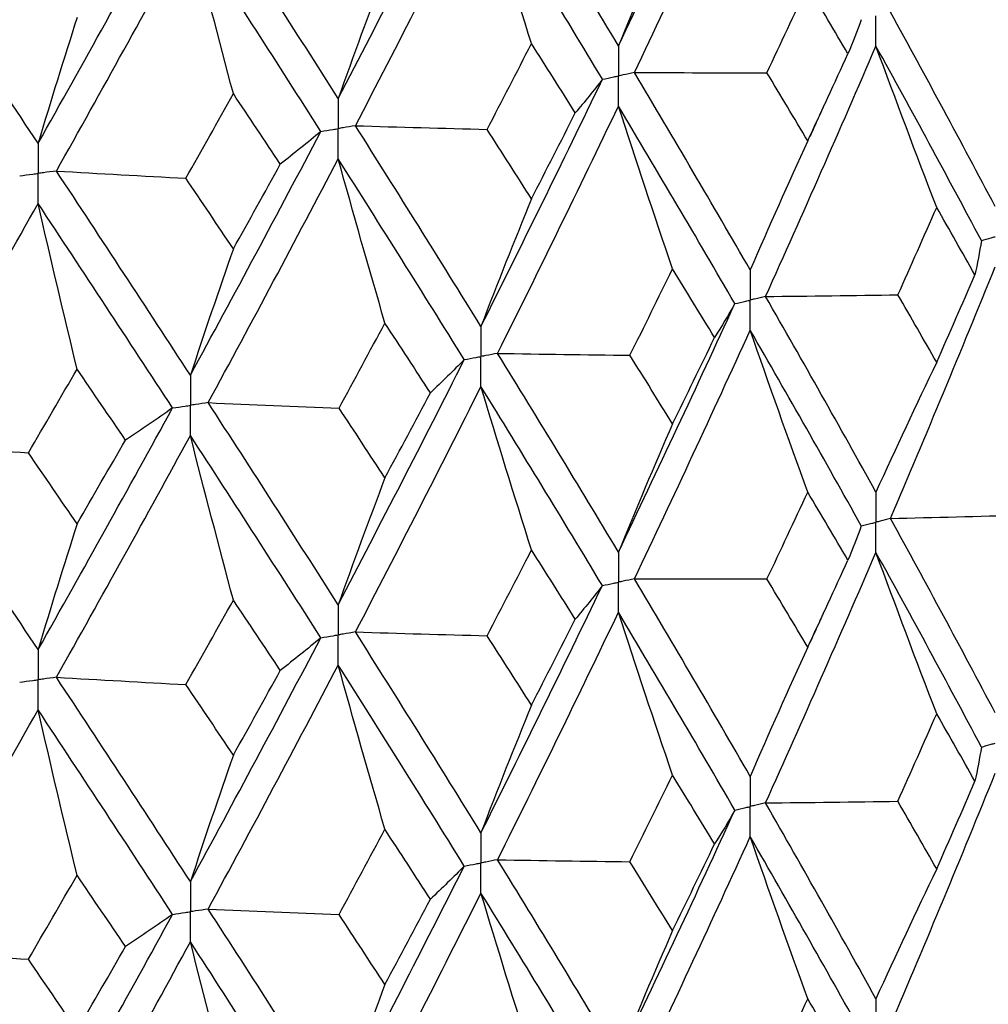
# Model space of a CAD drawing. Header units: millimetres. Extents: x -170 to 25, y -7 to 256.
# Tile 51 of 55: x 8.63 to 14.27, y 44.12 to 49.85. Entities that reach past the tile are written whole.
import ezdxf

# ---------------------------------------------------------------- set-up
doc = ezdxf.new("R2010")
doc.units = ezdxf.units.MM

msp = doc.modelspace()

# ---------------------------------------------------------------- linework, layer by layer
at = {"color": 7, "linetype": 'Continuous', "lineweight": 25}
for points in [[(12.1145, 49.6947), (12.3446, 50.176), (12.5704, 50.6587), (12.7916, 51.1421)], [(12.2074, 49.539), (12.4363, 50.0206), (12.661, 50.5038), (12.8809, 50.9876)], [(10.4844, 49.3881), (10.7327, 49.8629), (10.9773, 50.3393), (11.2178, 50.8164)], [(12.1145, 49.6947), (11.8844, 50.0795), (11.6501, 50.4658), (11.4117, 50.8529)], [(10.5847, 49.2298), (10.832, 49.705), (11.0755, 50.1818), (11.315, 50.6594)], [(11.6088, 49.7077), (11.5089, 50.0238), (11.411, 50.341), (11.315, 50.6594)], [(12.0212, 49.4999), (11.7899, 49.8852), (11.5544, 50.2718), (11.315, 50.6594)], [(8.7394, 49.1274), (9.0032, 49.5952), (9.2639, 50.0647), (9.5211, 50.5351)], [(10.4844, 49.3881), (10.2361, 49.7795), (9.9841, 50.1723), (9.7287, 50.5661)], [(12.4291, 50.4414), (12.3222, 50.195), (12.2173, 49.946), (12.1145, 49.6947)], [(8.846, 48.9662), (9.109, 49.4345), (9.3688, 49.9045), (9.6251, 50.3753)], [(9.875, 49.4163), (9.7901, 49.7349), (9.7068, 50.0546), (9.6251, 50.3753)], [(10.3837, 49.196), (10.1344, 49.5878), (9.8814, 49.9811), (9.6251, 50.3753)], [(8.7394, 49.1274), (8.4756, 49.5257), (8.2087, 49.9256), (7.9391, 50.3265)], [(10.7566, 50.1269), (10.6641, 49.8832), (10.5734, 49.6369), (10.4844, 49.3881)], [(12.9782, 49.5383), (13.0578, 49.7068), (13.1368, 49.8756), (13.2153, 50.0444)], [(13.4491, 49.648), (13.3717, 49.78), (13.2938, 49.9121), (13.2153, 50.0444)], [(14.3057, 48.7592), (14.1077, 49.1345), (13.9045, 49.5117), (13.6964, 49.8903)], [(8.9663, 49.8594), (8.8892, 49.618), (8.8135, 49.3739), (8.7394, 49.1274)], [(13.5269, 49.8465), (13.5032, 49.7803), (13.4772, 49.7141), (13.4491, 49.648)], [(11.3509, 49.2083), (11.4374, 49.3746), (11.5233, 49.5411), (11.6088, 49.7077)], [(11.8636, 49.3047), (11.7792, 49.4389), (11.6942, 49.5732), (11.6088, 49.7077)], [(12.9697, 48.2362), (13.1884, 48.7199), (13.4026, 49.2057), (13.6119, 49.693)], [(13.9654, 48.7544), (13.8452, 49.0661), (13.7274, 49.379), (13.6119, 49.693)], [(14.2252, 48.5611), (14.0258, 48.9366), (13.8213, 49.3141), (13.6119, 49.693)], [(13.2153, 49.141), (13.2938, 49.3098), (13.3717, 49.4788), (13.4491, 49.648)], [(11.315, 48.0623), (11.5544, 48.5394), (11.7899, 49.0189), (12.0212, 49.4999)], [(12.0212, 49.4999), (11.9708, 49.4347), (11.9183, 49.3696), (11.8636, 49.3047)], [(12.2074, 49.539), (12.4643, 49.5382), (12.7212, 49.5379), (12.9782, 49.5383)], [(12.8809, 48.3905), (12.661, 48.7714), (12.4364, 49.1544), (12.2074, 49.539)], [(13.2153, 49.141), (13.1368, 49.2732), (13.0578, 49.4056), (12.9782, 49.5383)], [(9.5993, 48.9241), (9.6916, 49.088), (9.7835, 49.2521), (9.875, 49.4163)], [(10.1481, 49.0061), (10.0575, 49.1427), (9.9665, 49.2794), (9.875, 49.4163)], [(11.4118, 47.9055), (11.65, 48.383), (11.8844, 48.8627), (12.1145, 49.3441)], [(12.4291, 48.3964), (12.3222, 48.7111), (12.2173, 49.027), (12.1145, 49.3441)], [(12.7915, 48.1947), (12.5704, 48.5759), (12.3446, 48.9592), (12.1145, 49.3441)], [(11.6088, 48.8043), (11.6942, 48.9709), (11.7792, 49.1377), (11.8636, 49.3047)], [(10.5847, 49.2298), (10.8399, 49.2221), (11.0953, 49.2149), (11.3509, 49.2083)], [(11.315, 48.0623), (11.0756, 48.4494), (10.832, 48.8388), (10.5847, 49.2298)], [(11.6088, 48.8043), (11.5233, 48.9387), (11.4374, 49.0734), (11.3509, 49.2083)], [(9.6251, 47.7782), (9.8813, 48.2487), (10.1343, 48.7215), (10.3837, 49.196)], [(10.3837, 49.196), (10.3073, 49.1325), (10.2287, 49.0692), (10.1481, 49.0061)], [(13.2153, 49.141), (13.1017, 48.8932), (12.9902, 48.6431), (12.8809, 48.3905)], [(9.7287, 47.6187), (9.984, 48.0895), (10.2361, 48.5627), (10.4844, 49.0375)], [(10.7566, 48.0819), (10.6641, 48.3993), (10.5733, 48.7179), (10.4844, 49.0375)], [(11.2178, 47.869), (10.9773, 48.2565), (10.7327, 48.6462), (10.4844, 49.0375)], [(9.875, 48.5129), (9.9665, 48.6771), (10.0575, 48.8415), (10.1481, 49.0061)], [(8.846, 48.9662), (9.0966, 48.9516), (9.3478, 48.9376), (9.5993, 48.9241)], [(9.6251, 47.7782), (9.3688, 48.1721), (9.109, 48.5683), (8.846, 48.9662)], [(9.875, 48.5129), (9.7835, 48.6497), (9.6916, 48.7868), (9.5993, 48.9241)], [(11.6088, 48.8043), (11.5089, 48.5594), (11.411, 48.3121), (11.315, 48.0623)], [(7.9391, 47.3791), (8.2087, 47.8427), (8.4756, 48.3089), (8.7394, 48.7768)], [(8.9663, 47.8144), (8.8892, 48.1341), (8.8135, 48.4549), (8.7394, 48.7768)], [(9.5211, 47.5877), (9.2639, 47.9819), (9.0032, 48.3785), (8.7394, 48.7768)], [(13.7398, 48.2461), (13.8156, 48.4153), (13.8908, 48.5847), (13.9654, 48.7544)], [(14.1873, 48.3619), (14.114, 48.4925), (14.04, 48.6234), (13.9654, 48.7544)], [(14.2252, 48.5611), (14.2147, 48.4947), (14.2021, 48.4283), (14.1873, 48.3619)], [(9.875, 48.5129), (9.7901, 48.2705), (9.7068, 48.0256), (9.6251, 47.7782)], [(13.6964, 46.9452), (13.9045, 47.4327), (14.1076, 47.92), (14.3057, 48.4091)], [(12.1815, 47.8945), (12.2646, 48.0615), (12.3471, 48.2289), (12.4291, 48.3964)], [(12.6734, 47.9976), (12.5925, 48.1303), (12.5111, 48.2632), (12.4291, 48.3964)], [(13.9654, 47.8534), (14.04, 48.0229), (14.114, 48.1923), (14.1873, 48.3619)], [(12.9697, 48.2362), (13.2265, 48.2389), (13.4832, 48.2422), (13.7398, 48.2461)], [(13.6119, 47.0984), (13.4025, 47.477), (13.1885, 47.8556), (12.9697, 48.2362)], [(13.9654, 47.8534), (13.8907, 47.9843), (13.8156, 48.1151), (13.7398, 48.2461)], [(12.1145, 46.7494), (12.3447, 47.2305), (12.5703, 47.7116), (12.7915, 48.1947)], [(12.7915, 48.1947), (12.7543, 48.1289), (12.715, 48.0632), (12.6734, 47.9976)], [(10.4898, 47.587), (10.5792, 47.7517), (10.6681, 47.9167), (10.7566, 48.0819)], [(11.0206, 47.6762), (10.9331, 47.8112), (10.8451, 47.9464), (10.7566, 48.0819)], [(12.2074, 46.5938), (12.4365, 47.0754), (12.6609, 47.557), (12.8809, 48.0403)], [(13.2153, 47.0983), (13.1017, 47.4111), (12.9902, 47.7251), (12.8809, 48.0403)], [(13.5269, 46.9013), (13.3162, 47.2804), (13.1009, 47.6595), (12.8809, 48.0403)], [(12.4291, 47.4954), (12.5111, 47.6627), (12.5925, 47.83), (12.6734, 47.9976)], [(11.4118, 47.9055), (11.6682, 47.9012), (11.9248, 47.8976), (12.1815, 47.8945)], [(12.1145, 46.7494), (11.8844, 47.134), (11.6501, 47.5187), (11.4118, 47.9055)], [(12.4291, 47.4954), (12.3471, 47.6284), (12.2646, 47.7613), (12.1815, 47.8945)], [(10.4844, 46.4429), (10.7328, 46.9175), (10.9772, 47.3922), (11.2178, 47.869)], [(11.2178, 47.869), (11.1542, 47.8046), (11.0885, 47.7403), (11.0206, 47.6762)], [(13.9654, 47.8534), (13.8452, 47.6042), (13.7274, 47.3525), (13.6119, 47.0984)], [(8.6832, 47.3269), (8.7779, 47.4891), (8.8723, 47.6516), (8.9663, 47.8144)], [(9.2471, 47.4013), (9.1539, 47.5387), (9.0603, 47.6764), (8.9663, 47.8144)], [(10.5847, 46.2847), (10.8321, 46.7597), (11.0755, 47.235), (11.315, 47.7121)], [(11.6088, 46.7616), (11.5089, 47.0773), (11.411, 47.3941), (11.315, 47.7121)], [(12.0211, 46.5548), (11.7898, 46.9398), (11.5544, 47.3251), (11.315, 47.7121)], [(10.7566, 47.1809), (10.8451, 47.3459), (10.9331, 47.5109), (11.0206, 47.6762)], [(9.7287, 47.6187), (9.9821, 47.6076), (10.2358, 47.597), (10.4898, 47.587)], [(10.4844, 46.4429), (10.236, 46.834), (9.9842, 47.2253), (9.7287, 47.6187)], [(8.7394, 46.1821), (9.0033, 46.6498), (9.2638, 47.1176), (9.5211, 47.5877)], [(9.5211, 47.5877), (9.4318, 47.5253), (9.3405, 47.4632), (9.2471, 47.4013)], [(10.7566, 47.1809), (10.6681, 47.3162), (10.5792, 47.4515), (10.4898, 47.587)], [(12.4291, 47.4954), (12.3221, 47.2492), (12.2173, 47.0006), (12.1145, 46.7494)], [(8.846, 46.0211), (9.1091, 46.4893), (9.3688, 46.9577), (9.6251, 47.4281)], [(9.875, 46.4702), (9.7901, 46.7884), (9.7067, 47.1077), (9.6251, 47.4281)], [(10.3837, 46.2509), (10.1343, 46.6425), (9.8814, 47.0343), (9.6251, 47.4281)], [(7.9391, 47.3791), (8.1866, 47.3611), (8.4346, 47.3437), (8.6832, 47.3269)], [(8.7394, 46.1821), (8.4755, 46.5802), (8.2088, 46.9785), (7.9391, 47.3791)], [(8.9663, 46.9134), (9.0603, 47.0759), (9.1539, 47.2385), (9.2471, 47.4013)], [(8.9663, 46.9134), (8.8723, 47.0511), (8.7779, 47.1889), (8.6832, 47.3269)], [(10.7566, 47.1809), (10.6641, 46.9375), (10.5733, 46.6914), (10.4844, 46.4429)], [(12.9783, 46.5931), (13.0579, 46.7614), (13.1369, 46.9298), (13.2153, 47.0983)], [(13.449, 46.7028), (13.3717, 46.8345), (13.2938, 46.9664), (13.2153, 47.0983)], [(8.9663, 46.9134), (8.8892, 46.6722), (8.8135, 46.4285), (8.7394, 46.1821)], [(13.6964, 46.9452), (13.9523, 46.9513), (14.2079, 46.958), (14.4633, 46.9653)], [(14.3057, 45.8135), (14.1076, 46.1896), (13.9044, 46.567), (13.6964, 46.9452)], [(13.5269, 46.9013), (13.5031, 46.8351), (13.4771, 46.7689), (13.449, 46.7028)], [(11.351, 46.2631), (11.4375, 46.4292), (11.5234, 46.5953), (11.6088, 46.7616)], [(11.8635, 46.3594), (11.7791, 46.4934), (11.6941, 46.6274), (11.6088, 46.7616)], [(12.9697, 45.2903), (13.1885, 45.7749), (13.4026, 46.2611), (13.6119, 46.748)], [(13.9654, 45.8093), (13.8452, 46.121), (13.7274, 46.4339), (13.6119, 46.748)], [(14.2252, 45.6153), (14.0258, 45.9917), (13.8212, 46.3694), (13.6119, 46.748)], [(13.2153, 46.1959), (13.2938, 46.3647), (13.3717, 46.5337), (13.449, 46.7028)], [(12.2074, 46.5938), (12.4644, 46.593), (12.7213, 46.5928), (12.9783, 46.5931)], [(12.8809, 45.4448), (12.6609, 45.8265), (12.4363, 46.2097), (12.2074, 46.5938)], [(13.2153, 46.1959), (13.1369, 46.3282), (13.0578, 46.4606), (12.9783, 46.5931)], [(11.315, 45.1166), (11.5545, 45.5946), (11.79, 46.0743), (12.0211, 46.5548)], [(12.0211, 46.5548), (11.9707, 46.4896), (11.9182, 46.4244), (11.8635, 46.3594)], [(9.5995, 45.9789), (9.6917, 46.1426), (9.7836, 46.3063), (9.875, 46.4702)], [(10.148, 46.0609), (10.0574, 46.1972), (9.9664, 46.3336), (9.875, 46.4702)], [(11.4117, 44.9596), (11.6501, 45.438), (11.8845, 45.9181), (12.1145, 46.399)], [(12.4291, 45.4513), (12.3222, 45.7661), (12.2173, 46.082), (12.1145, 46.399)], [(12.7916, 45.2488), (12.5703, 45.6309), (12.3445, 46.0145), (12.1145, 46.399)], [(11.6088, 45.8592), (11.6942, 46.0258), (11.7791, 46.1926), (11.8635, 46.3594)], [(10.5847, 46.2847), (10.8399, 46.2769), (11.0954, 46.2697), (11.351, 46.2631)], [(11.315, 45.1166), (11.0755, 45.5046), (10.8319, 45.8941), (10.5847, 46.2847)], [(9.6251, 44.8325), (9.8815, 45.3039), (10.1345, 45.7769), (10.3837, 46.2509)], [(10.3837, 46.2509), (10.3072, 46.1874), (10.2286, 46.124), (10.148, 46.0609)], [(11.6088, 45.8592), (11.5233, 45.9937), (11.4374, 46.1283), (11.351, 46.2631)], [(13.2153, 46.1959), (13.1017, 45.948), (12.9902, 45.6976), (12.8809, 45.4448)], [(9.7287, 44.6728), (9.9841, 45.1446), (10.2362, 45.618), (10.4844, 46.0925)], [(9.875, 45.5678), (9.9664, 45.732), (10.0574, 45.8964), (10.148, 46.0609)], [(10.7566, 45.1368), (10.6641, 45.4543), (10.5734, 45.7728), (10.4844, 46.0925)], [(11.2178, 44.9231), (10.9772, 45.3115), (10.7326, 45.7015), (10.4844, 46.0925)], [(8.846, 46.0211), (9.0967, 46.0065), (9.3479, 45.9924), (9.5995, 45.9789)], [(9.6251, 44.8325), (9.3687, 45.2273), (9.1089, 45.6237), (8.846, 46.0211)], [(9.875, 45.5678), (9.7836, 45.7047), (9.6917, 45.8417), (9.5995, 45.9789)], [(7.9391, 44.4332), (8.2088, 44.8978), (8.4757, 45.3642), (8.7394, 45.8317)], [(8.9663, 44.8693), (8.8892, 45.1891), (8.8136, 45.5099), (8.7394, 45.8317)], [(9.5211, 44.6418), (9.2638, 45.0369), (9.0031, 45.4338), (8.7394, 45.8317)], [(11.6088, 45.8592), (11.5089, 45.6142), (11.411, 45.3666), (11.315, 45.1166)], [(13.7395, 45.3001), (13.8154, 45.4697), (13.8907, 45.6394), (13.9654, 45.8093)], [(14.1876, 45.416), (14.1141, 45.547), (14.04, 45.6781), (13.9654, 45.8093)], [(14.2252, 45.6153), (14.2149, 45.5488), (14.2023, 45.4824), (14.1876, 45.416)], [(9.875, 45.5678), (9.7901, 45.3253), (9.7068, 45.0802), (9.6251, 44.8325)], [(12.1812, 44.9485), (12.2644, 45.1159), (12.347, 45.2835), (12.4291, 45.4513)], [(12.6737, 45.0517), (12.5927, 45.1847), (12.5112, 45.318), (12.4291, 45.4513)], [(13.6965, 43.9981), (13.9043, 44.4844), (14.1075, 44.9729), (14.3057, 45.463)], [(13.9654, 44.9061), (14.04, 45.0759), (14.1141, 45.2458), (14.1876, 45.416)], [(12.1145, 43.8021), (12.3445, 44.2822), (12.5703, 44.7647), (12.7916, 45.2488)], [(12.7916, 45.2488), (12.7544, 45.183), (12.7152, 45.1173), (12.6737, 45.0517)], [(12.9697, 45.2903), (13.2264, 45.293), (13.483, 45.2962), (13.7395, 45.3001)], [(13.6119, 44.1511), (13.4027, 44.5289), (13.1885, 44.9088), (12.9697, 45.2903)], [(13.9654, 44.9061), (13.8907, 45.0372), (13.8154, 45.1685), (13.7395, 45.3001)], [(10.4895, 44.641), (10.579, 44.8061), (10.668, 44.9714), (10.7566, 45.1368)], [(11.021, 44.7303), (10.9333, 44.8656), (10.8452, 45.0011), (10.7566, 45.1368)], [(12.2075, 43.6467), (12.4362, 44.1271), (12.6608, 44.6098), (12.8809, 45.0942)], [(13.2153, 44.151), (13.1016, 44.4642), (12.9902, 44.7786), (12.8809, 45.0942)], [(13.5269, 43.9542), (13.3164, 44.3322), (13.1009, 44.7124), (12.8809, 45.0942)], [(12.4291, 44.5481), (12.5111, 44.7157), (12.5927, 44.8836), (12.6737, 45.0517)], [(10.4844, 43.4956), (10.7325, 43.9692), (10.9771, 44.4453), (11.2178, 44.9231)], [(11.2178, 44.9231), (11.1543, 44.8587), (11.0887, 44.7944), (11.021, 44.7303)], [(11.4117, 44.9596), (11.6681, 44.9553), (11.9246, 44.9516), (12.1812, 44.9485)], [(12.1145, 43.8021), (11.8846, 44.1859), (11.6502, 44.5719), (11.4117, 44.9596)], [(12.4291, 44.5481), (12.347, 44.6813), (12.2644, 44.8148), (12.1812, 44.9485)], [(13.9654, 44.9061), (13.8453, 44.6568), (13.7275, 44.4051), (13.6119, 44.1511)], [(8.6829, 44.3809), (8.7777, 44.5435), (8.8722, 44.7063), (8.9663, 44.8693)], [(9.2475, 44.4554), (9.1541, 44.5932), (9.0604, 44.7311), (8.9663, 44.8693)], [(10.5848, 43.3375), (10.8319, 43.8115), (11.0754, 44.2879), (11.315, 44.766)], [(11.6088, 43.8143), (11.5089, 44.1304), (11.411, 44.4476), (11.315, 44.766)], [(12.0211, 43.6076), (11.79, 43.9916), (11.5545, 44.378), (11.315, 44.766)], [(10.7566, 44.2336), (10.8452, 44.3989), (10.9333, 44.5645), (11.021, 44.7303)], [(8.7394, 43.2348), (9.003, 43.7015), (9.2637, 44.1708), (9.5211, 44.6418)], [(9.5211, 44.6418), (9.4319, 44.5795), (9.3407, 44.5173), (9.2475, 44.4554)], [(9.7287, 44.6728), (9.9819, 44.6617), (10.2356, 44.651), (10.4895, 44.641)], [(10.4844, 43.4956), (10.2363, 43.8858), (9.9842, 44.2784), (9.7287, 44.6728)], [(10.7566, 44.2336), (10.6681, 44.3691), (10.579, 44.5049), (10.4895, 44.641)], [(12.4291, 44.5481), (12.3222, 44.3019), (12.2174, 44.0532), (12.1145, 43.8021)], [(8.8461, 43.074), (9.1088, 43.541), (9.3686, 44.0106), (9.6251, 44.482)], [(8.9663, 43.9661), (9.0604, 44.1289), (9.1541, 44.292), (9.2475, 44.4554)], [(9.875, 43.5229), (9.79, 43.8415), (9.7067, 44.1612), (9.6251, 44.482)], [(10.3836, 43.3037), (10.1345, 43.6942), (9.8815, 44.0872), (9.6251, 44.482)], [(7.9391, 44.4332), (8.1864, 44.4152), (8.4344, 44.3978), (8.6829, 44.3809)], [(8.7394, 43.2348), (8.4758, 43.632), (8.2089, 44.0317), (7.9391, 44.4332)], [(8.9663, 43.9661), (8.8722, 44.1041), (8.7777, 44.2424), (8.6829, 44.3809)], [(10.7566, 44.2336), (10.6641, 43.9901), (10.5734, 43.7441), (10.4844, 43.4956)], [(12.9785, 43.6462), (13.058, 43.8142), (13.1369, 43.9825), (13.2153, 44.151)], [(13.4487, 43.7557), (13.3715, 43.8872), (13.2937, 44.019), (13.2153, 44.151)]]:
    msp.add_open_spline(points, degree=3, dxfattribs=at)
for points, knots in [([(13.6119, 49.693), (13.6119, 49.7403), (13.6118, 49.7876), (13.6118, 49.8349), (13.6118, 49.846), (13.6118, 49.8572), (13.6118, 49.8684)], [0, 0, 0, 0, 0.0001467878, 0.0001467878, 0.0001467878, 0.0001814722, 0.0001814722, 0.0001814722, 0.0001814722]), ([(12.1145, 49.6947), (12.1145, 49.6474), (12.1144, 49.6002), (12.1144, 49.5529), (12.1144, 49.5417), (12.1144, 49.5306), (12.1144, 49.5194)], [0, 0, 0, 0, 0.0001467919, 0.0001467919, 0.0001467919, 0.0001814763, 0.0001814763, 0.0001814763, 0.0001814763]), ([(12.0212, 49.4999), (12.0433, 49.5045), (12.0654, 49.5091), (12.0875, 49.5138), (12.0964, 49.5156), (12.1054, 49.5175), (12.1144, 49.5194)], [0, 0, 0, 0, 0.0000851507, 0.0000851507, 0.0000851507, 0.0001198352, 0.0001198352, 0.0001198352, 0.0001198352]), ([(12.2074, 49.539), (12.1854, 49.5343), (12.1634, 49.5297), (12.1414, 49.5251), (12.1324, 49.5232), (12.1234, 49.5213), (12.1144, 49.5194)], [0, 0, 0, 0, 0.0000851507, 0.0000851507, 0.0000851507, 0.0001198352, 0.0001198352, 0.0001198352, 0.0001198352]), ([(12.1145, 49.3441), (12.1145, 49.3914), (12.1144, 49.4386), (12.1144, 49.4859), (12.1144, 49.4971), (12.1144, 49.5082), (12.1144, 49.5194)], [0, 0, 0, 0, 0.0001467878, 0.0001467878, 0.0001467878, 0.0001814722, 0.0001814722, 0.0001814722, 0.0001814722]), ([(10.4844, 49.3881), (10.4843, 49.3409), (10.4843, 49.2936), (10.4843, 49.2464), (10.4843, 49.2352), (10.4843, 49.224), (10.4843, 49.2129)], [0, 0, 0, 0, 0.0001467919, 0.0001467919, 0.0001467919, 0.0001814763, 0.0001814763, 0.0001814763, 0.0001814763]), ([(13.2305, 49.1693), (13.2444, 49.2005), (13.2722, 49.2629), (13.3008, 49.3253), (13.3152, 49.3565)], [0, 0, 0, 0, 0.499979, 1, 1, 1, 1]), ([(10.3837, 49.196), (10.4075, 49.2), (10.4314, 49.204), (10.4552, 49.208), (10.4649, 49.2096), (10.4746, 49.2112), (10.4843, 49.2129)], [0, 0, 0, 0, 0.0000851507, 0.0000851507, 0.0000851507, 0.0001198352, 0.0001198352, 0.0001198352, 0.0001198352]), ([(10.5847, 49.2298), (10.5609, 49.2258), (10.5372, 49.2218), (10.5134, 49.2178), (10.5037, 49.2161), (10.494, 49.2145), (10.4843, 49.2129)], [0, 0, 0, 0, 0.0000851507, 0.0000851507, 0.0000851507, 0.0001198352, 0.0001198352, 0.0001198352, 0.0001198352]), ([(10.4844, 49.0375), (10.4843, 49.0848), (10.4843, 49.1321), (10.4843, 49.1794), (10.4843, 49.1905), (10.4843, 49.2017), (10.4843, 49.2129)], [0, 0, 0, 0, 0.0001467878, 0.0001467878, 0.0001467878, 0.0001814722, 0.0001814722, 0.0001814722, 0.0001814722]), ([(8.7394, 49.1274), (8.7394, 49.0801), (8.7393, 49.0329), (8.7393, 48.9856), (8.7393, 48.9745), (8.7393, 48.9633), (8.7393, 48.9521)], [0, 0, 0, 0, 0.0001467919, 0.0001467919, 0.0001467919, 0.0001814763, 0.0001814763, 0.0001814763, 0.0001814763]), ([(8.6325, 48.9381), (8.6578, 48.9414), (8.6831, 48.9447), (8.7084, 48.9481), (8.7187, 48.9494), (8.729, 48.9508), (8.7393, 48.9521)], [0, 0, 0, 0, 0.0000851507, 0.0000851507, 0.0000851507, 0.0001198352, 0.0001198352, 0.0001198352, 0.0001198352]), ([(8.846, 48.9662), (8.8208, 48.9629), (8.7955, 48.9595), (8.7702, 48.9562), (8.7599, 48.9548), (8.7496, 48.9535), (8.7393, 48.9521)], [0, 0, 0, 0, 0.0000851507, 0.0000851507, 0.0000851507, 0.0001198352, 0.0001198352, 0.0001198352, 0.0001198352]), ([(8.7394, 48.7768), (8.7394, 48.8241), (8.7393, 48.8714), (8.7393, 48.9186), (8.7393, 48.9298), (8.7393, 48.941), (8.7393, 48.9521)], [0, 0, 0, 0, 0.0001467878, 0.0001467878, 0.0001467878, 0.0001814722, 0.0001814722, 0.0001814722, 0.0001814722]), ([(14.2252, 48.5611), (14.2442, 48.5666), (14.2633, 48.572), (14.2823, 48.5775), (14.2901, 48.5797), (14.2978, 48.5819), (14.3055, 48.5842)], [0, 0, 0, 0, 0.000085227, 0.000085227, 0.000085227, 0.0001198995, 0.0001198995, 0.0001198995, 0.0001198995]), ([(12.8809, 48.3905), (12.8808, 48.3433), (12.8808, 48.2961), (12.8808, 48.2489), (12.8808, 48.2377), (12.8808, 48.2266), (12.8808, 48.2154)], [0, 0, 0, 0, 0.0001465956, 0.0001465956, 0.0001465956, 0.0001812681, 0.0001812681, 0.0001812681, 0.0001812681]), ([(12.9697, 48.2362), (12.9487, 48.2313), (12.9276, 48.2263), (12.9065, 48.2214), (12.8979, 48.2194), (12.8894, 48.2174), (12.8808, 48.2154)], [0, 0, 0, 0, 0.000085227, 0.000085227, 0.000085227, 0.0001198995, 0.0001198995, 0.0001198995, 0.0001198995]), ([(12.7915, 48.1947), (12.8127, 48.1996), (12.8339, 48.2045), (12.855, 48.2094), (12.8636, 48.2114), (12.8722, 48.2134), (12.8808, 48.2154)], [0, 0, 0, 0, 0.000085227, 0.000085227, 0.000085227, 0.0001198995, 0.0001198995, 0.0001198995, 0.0001198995]), ([(12.8809, 48.0403), (12.8808, 48.0875), (12.8808, 48.1347), (12.8808, 48.1819), (12.8808, 48.1931), (12.8808, 48.2042), (12.8808, 48.2154)], [0, 0, 0, 0, 0.0001465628, 0.0001465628, 0.0001465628, 0.0001812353, 0.0001812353, 0.0001812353, 0.0001812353]), ([(11.315, 48.0623), (11.3149, 48.0151), (11.3149, 47.9679), (11.3149, 47.9207), (11.3149, 47.9095), (11.3149, 47.8984), (11.3149, 47.8872)], [0, 0, 0, 0, 0.0001465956, 0.0001465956, 0.0001465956, 0.0001812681, 0.0001812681, 0.0001812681, 0.0001812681]), ([(11.2178, 47.869), (11.2408, 47.8733), (11.2638, 47.8776), (11.2868, 47.8819), (11.2962, 47.8837), (11.3055, 47.8855), (11.3149, 47.8872)], [0, 0, 0, 0, 0.000085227, 0.000085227, 0.000085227, 0.0001198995, 0.0001198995, 0.0001198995, 0.0001198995]), ([(11.4118, 47.9055), (11.3888, 47.9012), (11.3659, 47.8968), (11.3429, 47.8925), (11.3336, 47.8907), (11.3242, 47.889), (11.3149, 47.8872)], [0, 0, 0, 0, 0.000085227, 0.000085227, 0.000085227, 0.0001198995, 0.0001198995, 0.0001198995, 0.0001198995]), ([(11.315, 47.7121), (11.3149, 47.7593), (11.3149, 47.8065), (11.3149, 47.8537), (11.3149, 47.8649), (11.3149, 47.876), (11.3149, 47.8872)], [0, 0, 0, 0, 0.0001465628, 0.0001465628, 0.0001465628, 0.0001812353, 0.0001812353, 0.0001812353, 0.0001812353]), ([(9.6251, 47.7782), (9.625, 47.7311), (9.625, 47.6839), (9.625, 47.6367), (9.625, 47.6255), (9.625, 47.6143), (9.625, 47.6032)], [0, 0, 0, 0, 0.0001465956, 0.0001465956, 0.0001465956, 0.0001812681, 0.0001812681, 0.0001812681, 0.0001812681]), ([(9.5211, 47.5877), (9.5457, 47.5914), (9.5703, 47.595), (9.595, 47.5987), (9.605, 47.6002), (9.615, 47.6017), (9.625, 47.6032)], [0, 0, 0, 0, 0.000085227, 0.000085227, 0.000085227, 0.0001198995, 0.0001198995, 0.0001198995, 0.0001198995]), ([(9.7287, 47.6187), (9.7042, 47.615), (9.6796, 47.6114), (9.655, 47.6077), (9.645, 47.6062), (9.635, 47.6047), (9.625, 47.6032)], [0, 0, 0, 0, 0.000085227, 0.000085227, 0.000085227, 0.0001198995, 0.0001198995, 0.0001198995, 0.0001198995]), ([(9.6251, 47.4281), (9.625, 47.4753), (9.625, 47.5225), (9.625, 47.5697), (9.625, 47.5809), (9.625, 47.592), (9.625, 47.6032)], [0, 0, 0, 0, 0.0001465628, 0.0001465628, 0.0001465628, 0.0001812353, 0.0001812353, 0.0001812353, 0.0001812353]), ([(13.6119, 47.0984), (13.6119, 47.0512), (13.6118, 47.0039), (13.6118, 46.9567), (13.6118, 46.9455), (13.6118, 46.9344), (13.6118, 46.9232)], [0, 0, 0, 0, 0.0001466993, 0.0001466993, 0.0001466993, 0.0001813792, 0.0001813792, 0.0001813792, 0.0001813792]), ([(13.5269, 46.9013), (13.5471, 46.9065), (13.5672, 46.9117), (13.5873, 46.9169), (13.5955, 46.919), (13.6036, 46.9211), (13.6118, 46.9232)], [0, 0, 0, 0, 0.0000851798, 0.0000851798, 0.0000851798, 0.0001198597, 0.0001198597, 0.0001198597, 0.0001198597]), ([(13.6964, 46.9452), (13.6764, 46.94), (13.6564, 46.9348), (13.6363, 46.9296), (13.6282, 46.9275), (13.62, 46.9253), (13.6118, 46.9232)], [0, 0, 0, 0, 0.0000851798, 0.0000851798, 0.0000851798, 0.0001198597, 0.0001198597, 0.0001198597, 0.0001198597]), ([(13.6119, 46.748), (13.6119, 46.7952), (13.6118, 46.8425), (13.6118, 46.8897), (13.6118, 46.9009), (13.6118, 46.9121), (13.6118, 46.9232)], [0, 0, 0, 0, 0.0001467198, 0.0001467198, 0.0001467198, 0.0001813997, 0.0001813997, 0.0001813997, 0.0001813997]), ([(12.1145, 46.7494), (12.1145, 46.7022), (12.1144, 46.655), (12.1144, 46.6078), (12.1144, 46.5966), (12.1144, 46.5854), (12.1144, 46.5743)], [0, 0, 0, 0, 0.0001466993, 0.0001466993, 0.0001466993, 0.0001813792, 0.0001813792, 0.0001813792, 0.0001813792]), ([(12.0211, 46.5548), (12.0433, 46.5594), (12.0654, 46.564), (12.0875, 46.5686), (12.0964, 46.5705), (12.1054, 46.5724), (12.1144, 46.5743)], [0, 0, 0, 0, 0.0000851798, 0.0000851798, 0.0000851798, 0.0001198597, 0.0001198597, 0.0001198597, 0.0001198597]), ([(12.2074, 46.5938), (12.1854, 46.5892), (12.1634, 46.5845), (12.1414, 46.5799), (12.1324, 46.578), (12.1234, 46.5761), (12.1144, 46.5743)], [0, 0, 0, 0, 0.0000851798, 0.0000851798, 0.0000851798, 0.0001198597, 0.0001198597, 0.0001198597, 0.0001198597]), ([(12.1145, 46.399), (12.1145, 46.4463), (12.1144, 46.4935), (12.1144, 46.5408), (12.1144, 46.5519), (12.1144, 46.5631), (12.1144, 46.5743)], [0, 0, 0, 0, 0.0001467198, 0.0001467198, 0.0001467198, 0.0001813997, 0.0001813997, 0.0001813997, 0.0001813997]), ([(10.4844, 46.4429), (10.4843, 46.3957), (10.4843, 46.3485), (10.4843, 46.3012), (10.4843, 46.2901), (10.4843, 46.2789), (10.4843, 46.2677)], [0, 0, 0, 0, 0.0001466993, 0.0001466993, 0.0001466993, 0.0001813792, 0.0001813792, 0.0001813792, 0.0001813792]), ([(13.2302, 46.2236), (13.2441, 46.2548), (13.2719, 46.3173), (13.3006, 46.3798), (13.315, 46.411)], [0, 0, 0, 0, 0.49998, 1, 1, 1, 1]), ([(10.5847, 46.2847), (10.561, 46.2806), (10.5372, 46.2766), (10.5134, 46.2726), (10.5037, 46.271), (10.494, 46.2694), (10.4843, 46.2677)], [0, 0, 0, 0, 0.0000851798, 0.0000851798, 0.0000851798, 0.0001198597, 0.0001198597, 0.0001198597, 0.0001198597]), ([(10.3837, 46.2509), (10.4075, 46.2549), (10.4314, 46.2589), (10.4552, 46.2628), (10.4649, 46.2645), (10.4746, 46.2661), (10.4843, 46.2677)], [0, 0, 0, 0, 0.0000851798, 0.0000851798, 0.0000851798, 0.0001198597, 0.0001198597, 0.0001198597, 0.0001198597]), ([(10.4844, 46.0925), (10.4843, 46.1397), (10.4843, 46.187), (10.4843, 46.2342), (10.4843, 46.2454), (10.4843, 46.2566), (10.4843, 46.2677)], [0, 0, 0, 0, 0.0001467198, 0.0001467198, 0.0001467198, 0.0001813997, 0.0001813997, 0.0001813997, 0.0001813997]), ([(8.7394, 46.1821), (8.7394, 46.1349), (8.7393, 46.0877), (8.7393, 46.0405), (8.7393, 46.0293), (8.7393, 46.0181), (8.7393, 46.007)], [0, 0, 0, 0, 0.0001466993, 0.0001466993, 0.0001466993, 0.0001813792, 0.0001813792, 0.0001813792, 0.0001813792]), ([(8.6324, 45.9929), (8.6578, 45.9963), (8.6831, 45.9996), (8.7084, 46.0029), (8.7187, 46.0043), (8.729, 46.0056), (8.7393, 46.007)], [0, 0, 0, 0, 0.0000851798, 0.0000851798, 0.0000851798, 0.0001198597, 0.0001198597, 0.0001198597, 0.0001198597]), ([(8.846, 46.0211), (8.8208, 46.0178), (8.7955, 46.0144), (8.7702, 46.0111), (8.7599, 46.0097), (8.7496, 46.0083), (8.7393, 46.007)], [0, 0, 0, 0, 0.0000851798, 0.0000851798, 0.0000851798, 0.0001198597, 0.0001198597, 0.0001198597, 0.0001198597]), ([(8.7394, 45.8317), (8.7394, 45.879), (8.7393, 45.9262), (8.7393, 45.9735), (8.7393, 45.9846), (8.7393, 45.9958), (8.7393, 46.007)], [0, 0, 0, 0, 0.0001467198, 0.0001467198, 0.0001467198, 0.0001813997, 0.0001813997, 0.0001813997, 0.0001813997]), ([(14.2252, 45.6153), (14.2443, 45.6207), (14.2633, 45.6262), (14.2823, 45.6316), (14.2901, 45.6338), (14.2978, 45.6361), (14.3055, 45.6383)], [0, 0, 0, 0, 0.0000851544, 0.0000851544, 0.0000851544, 0.0001198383, 0.0001198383, 0.0001198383, 0.0001198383]), ([(12.8809, 45.4448), (12.8808, 45.3975), (12.8808, 45.3503), (12.8808, 45.303), (12.8808, 45.2919), (12.8808, 45.2807), (12.8808, 45.2695)], [0, 0, 0, 0, 0.0001467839, 0.0001467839, 0.0001467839, 0.0001814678, 0.0001814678, 0.0001814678, 0.0001814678]), ([(12.7916, 45.2488), (12.8127, 45.2537), (12.8339, 45.2586), (12.855, 45.2635), (12.8636, 45.2655), (12.8722, 45.2675), (12.8808, 45.2695)], [0, 0, 0, 0, 0.0000851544, 0.0000851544, 0.0000851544, 0.0001198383, 0.0001198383, 0.0001198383, 0.0001198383]), ([(12.9697, 45.2903), (12.9487, 45.2854), (12.9276, 45.2804), (12.9065, 45.2755), (12.8979, 45.2735), (12.8894, 45.2715), (12.8808, 45.2695)], [0, 0, 0, 0, 0.0000851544, 0.0000851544, 0.0000851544, 0.0001198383, 0.0001198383, 0.0001198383, 0.0001198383]), ([(12.8809, 45.0942), (12.8808, 45.1415), (12.8808, 45.1888), (12.8808, 45.236), (12.8808, 45.2472), (12.8808, 45.2583), (12.8808, 45.2695)], [0, 0, 0, 0, 0.0001467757, 0.0001467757, 0.0001467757, 0.0001814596, 0.0001814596, 0.0001814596, 0.0001814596]), ([(11.315, 45.1166), (11.3149, 45.0693), (11.3149, 45.0221), (11.3149, 44.9748), (11.3149, 44.9637), (11.3149, 44.9525), (11.3149, 44.9413)], [0, 0, 0, 0, 0.0001467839, 0.0001467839, 0.0001467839, 0.0001814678, 0.0001814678, 0.0001814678, 0.0001814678]), ([(11.2178, 44.9231), (11.2408, 44.9274), (11.2638, 44.9317), (11.2868, 44.9361), (11.2962, 44.9378), (11.3055, 44.9396), (11.3149, 44.9413)], [0, 0, 0, 0, 0.0000851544, 0.0000851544, 0.0000851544, 0.0001198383, 0.0001198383, 0.0001198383, 0.0001198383]), ([(11.4117, 44.9596), (11.3888, 44.9553), (11.3659, 44.9509), (11.3429, 44.9466), (11.3336, 44.9448), (11.3242, 44.9431), (11.3149, 44.9413)], [0, 0, 0, 0, 0.0000851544, 0.0000851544, 0.0000851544, 0.0001198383, 0.0001198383, 0.0001198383, 0.0001198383]), ([(11.315, 44.766), (11.3149, 44.8133), (11.3149, 44.8606), (11.3149, 44.9078), (11.3149, 44.919), (11.3149, 44.9302), (11.3149, 44.9413)], [0, 0, 0, 0, 0.0001467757, 0.0001467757, 0.0001467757, 0.0001814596, 0.0001814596, 0.0001814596, 0.0001814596]), ([(9.6251, 44.8325), (9.625, 44.7853), (9.625, 44.7381), (9.625, 44.6908), (9.625, 44.6796), (9.625, 44.6685), (9.625, 44.6573)], [0, 0, 0, 0, 0.0001467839, 0.0001467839, 0.0001467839, 0.0001814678, 0.0001814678, 0.0001814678, 0.0001814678]), ([(9.5211, 44.6418), (9.5457, 44.6455), (9.5704, 44.6491), (9.595, 44.6528), (9.605, 44.6543), (9.615, 44.6558), (9.625, 44.6573)], [0, 0, 0, 0, 0.0000851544, 0.0000851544, 0.0000851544, 0.0001198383, 0.0001198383, 0.0001198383, 0.0001198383]), ([(9.7287, 44.6728), (9.7042, 44.6692), (9.6796, 44.6655), (9.655, 44.6618), (9.645, 44.6603), (9.635, 44.6588), (9.625, 44.6573)], [0, 0, 0, 0, 0.0000851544, 0.0000851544, 0.0000851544, 0.0001198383, 0.0001198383, 0.0001198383, 0.0001198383]), ([(9.6251, 44.482), (9.625, 44.5293), (9.625, 44.5765), (9.625, 44.6238), (9.625, 44.635), (9.625, 44.6461), (9.625, 44.6573)], [0, 0, 0, 0, 0.0001467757, 0.0001467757, 0.0001467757, 0.0001814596, 0.0001814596, 0.0001814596, 0.0001814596]), ([(13.6119, 44.1511), (13.6119, 44.1039), (13.6118, 44.0567), (13.6118, 44.0096), (13.6118, 43.9984), (13.6118, 43.9872), (13.6118, 43.9761)], [0, 0, 0, 0, 0.0001465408, 0.0001465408, 0.0001465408, 0.0001812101, 0.0001812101, 0.0001812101, 0.0001812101])]:
    msp.add_open_spline(points, degree=3, knots=knots, dxfattribs=at)

doc.saveas('drawing.dxf')
